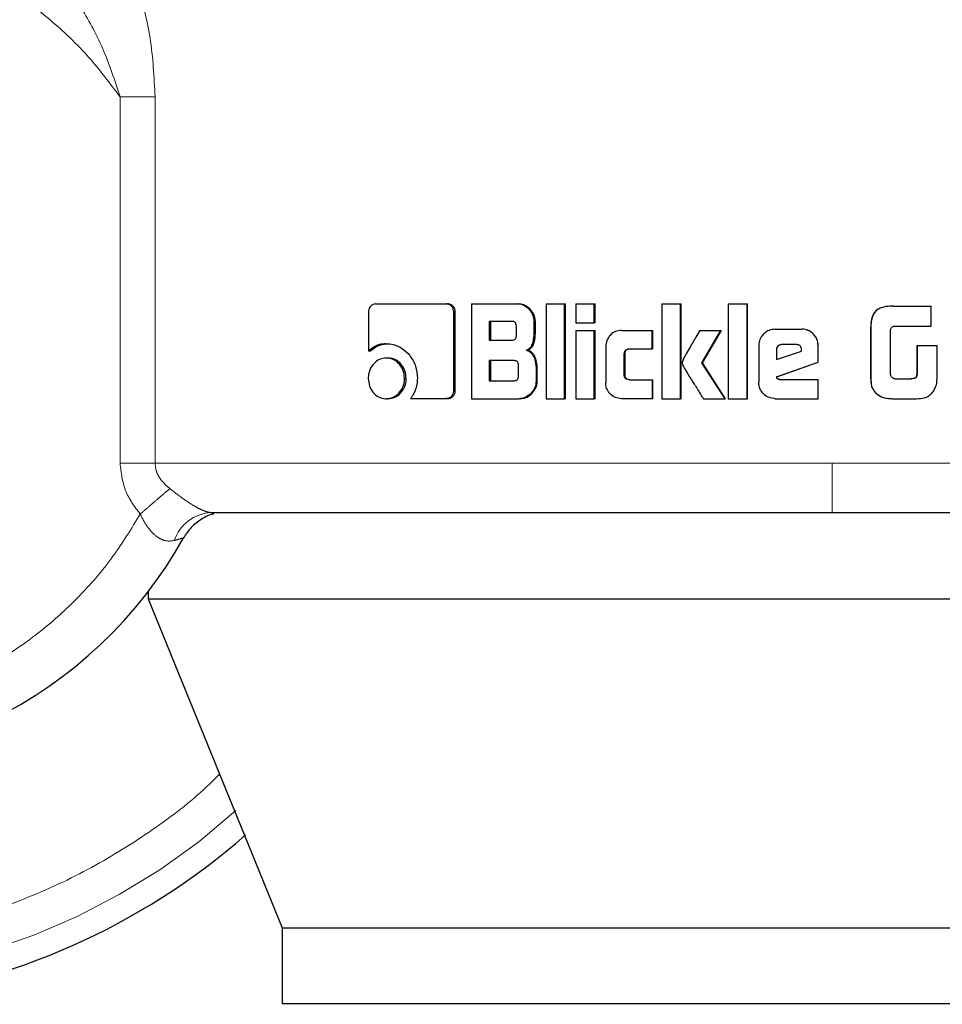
# Model space of a CAD drawing. Header units: millimetres. Extents: x 29 to 247, y 73 to 156.
# Tile 12 of 74: x 65.194 to 66.167, y 73.368 to 74.407. Entities that reach past the tile are written whole.
import ezdxf

# ---------------------------------------------------------------- set-up
doc = ezdxf.new("R2010")
doc.units = ezdxf.units.MM
doc.linetypes.add('PHANTOM', pattern=[12.7, 6.35, -1.27, 1.27, -1.27, 1.27, -1.27])

msp = doc.modelspace()

# ---------------------------------------------------------------- linework, layer by layer
at = {"color": 8, "linetype": 'PHANTOM', "lineweight": 18}
for p, q in [((65.3003, 73.9389), (65.3003, 74.3252)), ((65.3372, 74.3252), (65.3003, 74.3252)), ((65.3372, 73.9389), (65.3372, 74.3252)), ((66.0915, 74.0804), (66.0913, 74.0804)), ((66.0913, 74.0345), (66.0915, 74.0345)), ((65.3003, 73.9389), (65.3372, 73.9389)), ((66.051, 73.9389), (65.3372, 73.9389)), ((67.0573, 73.9389), (66.051, 73.9389))]:
    msp.add_line(p, q, dxfattribs=at)
at = {"color": 7, "linetype": 'Continuous', "lineweight": 25}
for p, q in [((65.5621, 74.0984), (65.5621, 74.0571)), ((65.5696, 74.1069), (65.6442, 74.1069)), ((65.6442, 74.1069), (65.6458, 74.1069)), ((65.652, 74.0156), (65.652, 74.0984)), ((65.6536, 74.0984), (65.652, 74.0984)), ((65.6536, 74.0156), (65.6536, 74.0984)), ((65.6708, 74.1069), (65.6708, 74.0069)), ((65.6708, 74.1069), (65.7192, 74.1069)), ((65.7192, 74.1069), (65.7205, 74.1069)), ((65.7495, 74.1069), (65.7687, 74.1069)), ((65.7495, 74.1069), (65.7495, 74.0069)), ((65.7687, 74.0069), (65.7687, 74.1069)), ((65.7687, 74.1069), (65.7698, 74.1069)), ((65.7698, 74.0069), (65.7698, 74.1069)), ((65.7807, 74.1069), (65.7807, 74.0869)), ((65.7807, 74.1069), (65.8001, 74.1069)), ((65.8001, 74.0869), (65.8001, 74.1069)), ((65.8001, 74.1069), (65.8011, 74.1069)), ((65.8011, 74.0869), (65.8011, 74.1069)), ((65.8713, 74.1069), (65.8713, 74.0069)), ((65.8713, 74.1069), (65.891, 74.1069)), ((65.891, 74.0069), (65.891, 74.1069)), ((65.891, 74.1069), (65.8917, 74.1069)), ((65.8917, 74.0069), (65.8917, 74.1069)), ((65.9412, 74.1069), (65.9611, 74.1069)), ((65.9412, 74.1069), (65.9412, 74.0069)), ((65.9611, 74.0069), (65.9611, 74.1069)), ((65.9611, 74.1069), (65.9615, 74.1069)), ((65.9615, 74.0069), (65.9615, 74.1069)), ((66.1153, 74.1045), (66.1155, 74.1045)), ((66.1155, 74.1045), (66.1551, 74.1045)), ((66.1551, 74.0835), (66.1551, 74.1045)), ((65.7132, 74.0884), (65.6893, 74.0884)), ((65.6893, 74.0884), (65.6893, 74.0687)), ((65.6907, 74.0884), (65.6907, 74.0687)), ((65.7368, 74.0764), (65.7368, 74.0884)), ((65.738, 74.0884), (65.7368, 74.0884)), ((65.738, 74.0764), (65.738, 74.0884)), ((65.7807, 74.0869), (65.8001, 74.0869)), ((65.8011, 74.0869), (65.8001, 74.0869)), ((65.718, 74.0737), (65.718, 74.0835)), ((65.738, 74.0764), (65.7368, 74.0764)), ((65.7807, 74.0789), (65.8001, 74.0789)), ((65.7807, 74.0789), (65.7807, 74.0069)), ((65.8001, 74.0069), (65.8001, 74.0789)), ((65.8001, 74.0789), (65.8011, 74.0789)), ((65.8011, 74.0069), (65.8011, 74.0789)), ((65.8288, 74.0789), (65.8612, 74.0789)), ((65.8612, 74.0594), (65.8612, 74.0789)), ((65.8612, 74.0789), (65.8619, 74.0789)), ((65.8619, 74.0594), (65.8619, 74.0789)), ((65.9112, 74.0789), (65.9336, 74.0789)), ((65.9135, 74.0447), (65.9336, 74.0789)), ((65.9141, 74.0447), (65.9341, 74.0789)), ((65.9336, 74.0789), (65.9341, 74.0789)), ((65.9909, 74.0802), (66.0187, 74.0802)), ((66.0187, 74.0802), (66.0188, 74.0802)), ((66.0913, 74.0804), (66.0913, 74.0345)), ((66.0915, 74.0804), (66.0915, 74.0345)), ((66.1125, 74.032), (66.1125, 74.0795)), ((66.1163, 74.0835), (66.1551, 74.0835)), ((65.6893, 74.0687), (65.7132, 74.0687)), ((65.5641, 74.0571), (65.5621, 74.0571)), ((65.5809, 74.0649), (65.5828, 74.0649)), ((65.7283, 74.0581), (65.7296, 74.0581)), ((65.8122, 74.0619), (65.8122, 74.0239)), ((65.8367, 74.0594), (65.8612, 74.0594)), ((65.8619, 74.0594), (65.8612, 74.0594)), ((65.9735, 74.0629), (65.9735, 74.0242)), ((65.992, 74.0589), (65.992, 74.0481)), ((65.992, 74.0589), (65.9923, 74.0589)), ((65.992, 74.0481), (66.0186, 74.057)), ((65.9923, 74.0589), (65.9923, 74.0481)), ((66.0135, 74.0639), (65.9972, 74.0639)), ((66.0186, 74.057), (66.0186, 74.0588)), ((66.036, 74.0454), (66.036, 74.0629)), ((66.0361, 74.0629), (66.036, 74.0629)), ((66.0361, 74.0454), (66.0361, 74.0629)), ((66.14, 74.063), (66.14, 74.0322)), ((66.14, 74.063), (66.1404, 74.063)), ((66.1404, 74.063), (66.1404, 74.0322)), ((66.1404, 74.063), (66.1614, 74.063)), ((66.1614, 74.0317), (66.1614, 74.063)), ((65.5827, 74.0498), (65.5808, 74.0498)), ((65.7156, 74.0471), (65.6893, 74.0471)), ((65.6893, 74.0471), (65.6893, 74.0259)), ((65.6907, 74.0471), (65.6907, 74.0259)), ((65.8317, 74.0319), (65.8317, 74.0544)), ((65.8326, 74.0544), (65.8317, 74.0544)), ((65.8326, 74.0319), (65.8326, 74.0544)), ((65.9923, 74.0301), (66.036, 74.0454)), ((65.9925, 74.0301), (66.0361, 74.0454)), ((66.0361, 74.0454), (66.036, 74.0454)), ((65.7203, 74.0309), (65.7203, 74.0421)), ((65.7387, 74.0395), (65.7387, 74.0253)), ((65.7399, 74.0395), (65.7387, 74.0395)), ((65.7399, 74.0253), (65.7399, 74.0395)), ((65.9141, 74.0447), (65.9135, 74.0447)), ((65.938, 74.0069), (65.9135, 74.0447)), ((65.9384, 74.0069), (65.9141, 74.0447)), ((65.6, 74.0283), (65.6018, 74.0283)), ((65.6893, 74.0259), (65.7156, 74.0259)), ((65.7399, 74.0253), (65.7387, 74.0253)), ((65.8326, 74.0319), (65.8317, 74.0319)), ((65.8367, 74.0269), (65.8612, 74.0269)), ((65.8612, 74.0269), (65.8619, 74.0269)), ((65.8612, 74.0269), (65.8612, 74.0069)), ((65.8619, 74.0069), (65.8619, 74.0269)), ((65.9925, 74.0301), (65.9923, 74.0301)), ((65.9954, 74.0272), (66.036, 74.0272)), ((66.036, 74.0069), (66.036, 74.0272)), ((66.036, 74.0272), (66.0361, 74.0272)), ((66.0361, 74.0069), (66.0361, 74.0272)), ((66.117, 74.0279), (66.1337, 74.0279)), ((66.14, 74.0322), (66.1404, 74.0322)), ((65.6536, 74.0156), (65.652, 74.0156)), ((65.5827, 74.0069), (65.5808, 74.0069)), ((65.6065, 74.0071), (65.6442, 74.0071)), ((65.6458, 74.0071), (65.6442, 74.0071)), ((65.6708, 74.0069), (65.7211, 74.0069)), ((65.7224, 74.0069), (65.7211, 74.0069)), ((65.7495, 74.0069), (65.7687, 74.0069)), ((65.7698, 74.0069), (65.7687, 74.0069)), ((65.7807, 74.0069), (65.8001, 74.0069)), ((65.8011, 74.0069), (65.8001, 74.0069)), ((65.8612, 74.0069), (65.8288, 74.0069)), ((65.8619, 74.0069), (65.8612, 74.0069)), ((65.8713, 74.0069), (65.891, 74.0069)), ((65.8917, 74.0069), (65.891, 74.0069)), ((65.9151, 74.0069), (65.938, 74.0069)), ((65.9384, 74.0069), (65.938, 74.0069)), ((65.9412, 74.0069), (65.9611, 74.0069)), ((65.9615, 74.0069), (65.9611, 74.0069)), ((65.9909, 74.0069), (66.036, 74.0069)), ((66.0361, 74.0069), (66.036, 74.0069)), ((66.0963, 74.0134), (66.0965, 74.0134)), ((66.1154, 74.0069), (66.1156, 74.0069)), ((66.1156, 74.0069), (66.1398, 74.0069)), ((65.3304, 73.7956), (65.3304, 73.804)), ((66.8664, 73.7956), (65.3304, 73.7956)), ((65.4713, 73.4486), (65.3304, 73.7956)), ((66.745, 73.4486), (65.4713, 73.4486)), ((65.4713, 73.3686), (65.4713, 73.4486)), ((66.745, 73.3686), (65.4713, 73.3686))]:
    msp.add_line(p, q, dxfattribs=at)
for radius, start, end in [(0.72, 105.8112, 311.2516), (0.4685, 123.2858, 330.8783)]:
    msp.add_arc((64.9579, 74.0882), radius, start, end, dxfattribs=at)
at = {"color": 8, "linetype": 'PHANTOM', "lineweight": 18}
for centre, radius, start, end in [((64.9579, 74.0882), 0.6941, 180, 312.0009), ((65.3986, 73.8435), 0.0434, 92.9206, 161.4515)]:
    msp.add_arc(centre, radius, start, end, dxfattribs=at)
for points, knots in [([(65.2638, 74.5344), (65.2743, 74.5226), (65.2956, 74.4988), (65.3183, 74.4461), (65.334, 74.3877), (65.3361, 74.3461), (65.3372, 74.3252)], [0, 0, 0, 0, 0.245901, 0.494343, 0.745908, 1, 1, 1, 1]), ([(65.3003, 74.3252), (65.2897, 74.3393), (65.2676, 74.3688), (65.2257, 74.4088), (65.175, 74.4455), (65.1151, 74.4758), (65.047, 74.4971), (64.9729, 74.5066), (64.896, 74.5024), (64.82, 74.4837), (64.749, 74.4512), (64.6865, 74.407), (64.6348, 74.3542), (64.595, 74.2962), (64.567, 74.2364), (64.5498, 74.1775), (64.5416, 74.1215), (64.5409, 74.068), (64.5468, 74.015), (64.5602, 73.96), (64.5831, 73.903), (64.6167, 73.8462), (64.6618, 73.7924), (64.7183, 73.7448), (64.7848, 73.7068), (64.8585, 73.6812), (64.936, 73.6699), (65.013, 73.6731), (65.0858, 73.6896), (65.1515, 73.7173), (65.2083, 73.7533), (65.2552, 73.7947), (65.2931, 73.8385), (65.3123, 73.8701), (65.3215, 73.8852)], [0, 0, 0, 0, 0.024611, 0.051425, 0.080457, 0.111629, 0.144739, 0.17945, 0.21529, 0.251681, 0.287991, 0.323595, 0.357938, 0.390581, 0.421221, 0.449692, 0.47594, 0.500002, 0.52405, 0.550282, 0.578737, 0.609363, 0.641994, 0.676326, 0.711924, 0.748231, 0.784624, 0.820469, 0.85519, 0.888312, 0.919498, 0.948546, 0.975374, 1, 1, 1, 1]), ([(65.3003, 74.3252), (65.2947, 74.3424), (65.2836, 74.3762), (65.2588, 74.4217), (65.2304, 74.4616), (65.2078, 74.4809), (65.1968, 74.4903)], [0, 0, 0, 0, 0.265018, 0.521287, 0.766877, 1, 1, 1, 1]), ([(65.4053, 73.6112), (65.3997, 73.6056), (65.3769, 73.5829), (65.3306, 73.5484), (65.2662, 73.5086), (65.1951, 73.4761), (65.1191, 73.4518), (65.0394, 73.4367), (64.9579, 73.4316), (64.8764, 73.4367), (64.7967, 73.4518), (64.7207, 73.4761), (64.6497, 73.5087), (64.585, 73.5482), (64.5272, 73.5932), (64.4768, 73.6422), (64.4295, 73.6989), (64.3875, 73.7631), (64.3529, 73.8337), (64.3252, 73.9125), (64.3066, 73.9972), (64.3042, 74.0591), (64.3031, 74.0882)], [0, 0, 0, 0, 0.015432, 0.063526, 0.113359, 0.164672, 0.217158, 0.270453, 0.324163, 0.377873, 0.431169, 0.483654, 0.534968, 0.5848, 0.632894, 0.679059, 0.723156, 0.778355, 0.829925, 0.877925, 0.942724, 1, 1, 1, 1]), ([(65.3215, 73.8852), (65.3155, 73.8932), (65.3036, 73.9092), (65.3014, 73.929), (65.3003, 73.9389)], [0, 0, 0, 0, 0.500882, 1, 1, 1, 1]), ([(65.3372, 73.9389), (65.3374, 73.9365), (65.3378, 73.9314), (65.3412, 73.9242), (65.3462, 73.9176), (65.3504, 73.914), (65.3527, 73.9121)], [0, 0, 0, 0, 0.228038, 0.46714, 0.723333, 1, 1, 1, 1]), ([(66.051, 73.8869), (66.051, 73.8876), (66.051, 73.8887), (66.051, 73.8952), (66.051, 73.9019), (66.051, 73.9102), (66.051, 73.9223), (66.051, 73.9324), (66.051, 73.9389)], [0, 0, 0, 0, 0.239817, 0.368844, 0.500513, 0.632109, 0.76089, 1, 1, 1, 1]), ([(65.3527, 73.9121), (65.3507, 73.9104), (65.3467, 73.9069), (65.339, 73.9003), (65.3304, 73.8929), (65.3245, 73.8877), (65.3215, 73.8852)], [0, 0, 0, 0, 0.246727, 0.500007, 0.753265, 1, 1, 1, 1]), ([(65.3527, 73.9121), (65.357, 73.9087), (65.3653, 73.9023), (65.3761, 73.895), (65.3838, 73.8908), (65.3888, 73.8886), (65.3931, 73.8871), (65.3953, 73.887), (65.3964, 73.8869)], [0, 0, 0, 0, 0.279019, 0.530999, 0.649378, 0.765761, 0.88161, 1, 1, 1, 1]), ([(65.3574, 73.8573), (65.3543, 73.8569), (65.3496, 73.8562), (65.3428, 73.8589), (65.3363, 73.8631), (65.3284, 73.8718), (65.3238, 73.8806), (65.3215, 73.8852)], [0, 0, 0, 0, 0.248991, 0.36944, 0.488633, 0.733641, 1, 1, 1, 1]), ([(65.3671, 73.8602), (65.367, 73.8601), (65.3667, 73.8601), (65.3642, 73.8593), (65.3601, 73.8581), (65.3574, 73.8573)], [0, 0, 0, 0, 0.243928, 0.491172, 1, 1, 1, 1])]:
    msp.add_open_spline(points, degree=3, knots=knots, dxfattribs=at)
at = {"color": 7, "linetype": 'Continuous', "lineweight": 25}
for points, knots in [([(65.5696, 74.1069), (65.5687, 74.1068), (65.5668, 74.1066), (65.5645, 74.1048), (65.5628, 74.1024), (65.5622, 74.1001), (65.5621, 74.0988), (65.5621, 74.0984)], [0, 0, 0, 0, 0.237866, 0.478401, 0.691213, 0.914851, 1, 1, 1, 1]), ([(65.652, 74.0984), (65.6519, 74.0994), (65.6518, 74.1015), (65.6501, 74.1041), (65.6481, 74.1059), (65.646, 74.1068), (65.6447, 74.1069), (65.6442, 74.1069)], [0, 0, 0, 0, 0.2320097, 0.4666642, 0.6743053, 0.866894, 1, 1, 1, 1]), ([(65.6536, 74.0984), (65.6535, 74.0995), (65.6533, 74.1017), (65.6515, 74.1043), (65.6493, 74.1062), (65.6472, 74.1068), (65.646, 74.1069), (65.6458, 74.1069)], [0, 0, 0, 0, 0.245384, 0.493238, 0.705931, 0.934129, 1, 1, 1, 1]), ([(65.7368, 74.0884), (65.7366, 74.0904), (65.7361, 74.0944), (65.7326, 74.1002), (65.7279, 74.1046), (65.7228, 74.1067), (65.7201, 74.1068), (65.7192, 74.1069)], [0, 0, 0, 0, 0.211226, 0.417836, 0.697634, 0.899608, 1, 1, 1, 1]), ([(65.738, 74.0884), (65.7378, 74.0904), (65.7374, 74.0945), (65.7338, 74.1002), (65.7291, 74.1046), (65.7241, 74.1067), (65.7214, 74.1068), (65.7205, 74.1069)], [0, 0, 0, 0, 0.212419, 0.420132, 0.699962, 0.900884, 1, 1, 1, 1]), ([(66.1153, 74.1045), (66.1126, 74.1045), (66.1073, 74.1043), (66.1005, 74.1024), (66.0958, 74.0988), (66.0928, 74.0937), (66.0915, 74.0873), (66.0914, 74.0825), (66.0913, 74.0804)], [0, 0, 0, 0, 0.201041, 0.403985, 0.519797, 0.635418, 0.841126, 1, 1, 1, 1]), ([(66.1155, 74.1045), (66.1129, 74.1045), (66.1074, 74.1043), (66.1006, 74.1024), (66.0959, 74.0987), (66.093, 74.0936), (66.0917, 74.0873), (66.0915, 74.0824), (66.0915, 74.0804)], [0, 0, 0, 0, 0.202668, 0.4073, 0.523064, 0.638667, 0.845689, 1, 1, 1, 1]), ([(65.718, 74.0835), (65.7179, 74.0843), (65.7178, 74.0856), (65.717, 74.0871), (65.7159, 74.088), (65.7146, 74.0884), (65.7136, 74.0884), (65.7132, 74.0884)], [0, 0, 0, 0, 0.314698, 0.468372, 0.623045, 0.839729, 1, 1, 1, 1]), ([(65.7283, 74.0581), (65.7295, 74.0586), (65.7317, 74.0596), (65.7343, 74.0626), (65.7363, 74.0683), (65.7366, 74.0731), (65.7368, 74.0764)], [0, 0, 0, 0, 0.186537, 0.343358, 0.548864, 1, 1, 1, 1]), ([(65.7296, 74.0581), (65.7308, 74.0586), (65.733, 74.0596), (65.7356, 74.0626), (65.7376, 74.0683), (65.7378, 74.0731), (65.738, 74.0764)], [0, 0, 0, 0, 0.184889, 0.341676, 0.546632, 1, 1, 1, 1]), ([(65.8288, 74.0789), (65.8267, 74.0787), (65.8223, 74.0783), (65.8172, 74.0745), (65.8136, 74.0696), (65.8123, 74.0651), (65.8122, 74.0625), (65.8122, 74.0619)], [0, 0, 0, 0, 0.24611, 0.494095, 0.706512, 0.932702, 1, 1, 1, 1]), ([(65.9112, 74.0789), (65.9099, 74.0765), (65.9084, 74.0741), (65.9068, 74.0713), (65.9065, 74.0707), (65.9061, 74.07), (65.9058, 74.0694), (65.9054, 74.0688), (65.9052, 74.0684), (65.9048, 74.0678), (65.9045, 74.0672), (65.9042, 74.0666), (65.9039, 74.0662), (65.9037, 74.0658), (65.9034, 74.0653), (65.9032, 74.0649), (65.9028, 74.0643), (65.9022, 74.0633), (65.9004, 74.0601), (65.8981, 74.056), (65.8957, 74.0519), (65.8946, 74.0499), (65.8935, 74.0477), (65.8931, 74.046), (65.8928, 74.0447)], [0, 0, 0, 0, 0.2070511, 0.2199791, 0.2458273, 0.2588102, 0.2846606, 0.2975908, 0.3105187, 0.3235016, 0.349352, 0.3622821, 0.3752122, 0.3881424, 0.4011253, 0.414063, 0.4269954, 0.4528632, 0.5046414, 0.7116503, 0.8151718, 0.8669292, 0.8928073, 1, 1, 1, 1]), ([(65.9909, 74.0802), (65.9886, 74.08), (65.9842, 74.0795), (65.9788, 74.0758), (65.975, 74.0709), (65.9736, 74.0663), (65.9736, 74.0636), (65.9735, 74.0629)], [0, 0, 0, 0, 0.242829, 0.48715, 0.701526, 0.919955, 1, 1, 1, 1]), ([(66.036, 74.0629), (66.0358, 74.0651), (66.0354, 74.0695), (66.0316, 74.0749), (66.0267, 74.0787), (66.0221, 74.0801), (66.0194, 74.0802), (66.0187, 74.0802)], [0, 0, 0, 0, 0.2427735, 0.4869734, 0.7008709, 0.9203861, 1, 1, 1, 1]), ([(66.0361, 74.0629), (66.0359, 74.0651), (66.0354, 74.0696), (66.0316, 74.075), (66.0267, 74.0787), (66.0222, 74.0801), (66.0195, 74.0802), (66.0188, 74.0802)], [0, 0, 0, 0, 0.244548, 0.490529, 0.705464, 0.924182, 1, 1, 1, 1]), ([(66.1125, 74.0795), (66.1127, 74.0801), (66.1129, 74.0812), (66.1138, 74.0825), (66.115, 74.0833), (66.1159, 74.0834), (66.1163, 74.0835)], [0, 0, 0, 0, 0.336169, 0.550357, 0.765284, 1, 1, 1, 1]), ([(65.7132, 74.0687), (65.7139, 74.0687), (65.715, 74.0688), (65.7165, 74.0695), (65.7174, 74.0706), (65.7179, 74.072), (65.718, 74.0731), (65.718, 74.0737)], [0, 0, 0, 0, 0.272546, 0.436184, 0.60121, 0.792638, 1, 1, 1, 1]), ([(65.5809, 74.0649), (65.5785, 74.0647), (65.5731, 74.0643), (65.5667, 74.0612), (65.5632, 74.0581), (65.5621, 74.0571)], [0, 0, 0, 0, 0.350319, 0.792571, 1, 1, 1, 1]), ([(65.5641, 74.0571), (65.5659, 74.0587), (65.5702, 74.0624), (65.5769, 74.0646), (65.5814, 74.0648), (65.5828, 74.0649)], [0, 0, 0, 0, 0.348282, 0.793382, 1, 1, 1, 1]), ([(65.5809, 74.0649), (65.5833, 74.0647), (65.5891, 74.0644), (65.598, 74.0603), (65.6062, 74.0524), (65.6126, 74.0415), (65.6133, 74.0328), (65.6136, 74.0285)], [0, 0, 0, 0, 0.1416577, 0.344216, 0.5459236, 0.7751893, 1, 1, 1, 1]), ([(65.7283, 74.0581), (65.7295, 74.0577), (65.7322, 74.0568), (65.7354, 74.0533), (65.7381, 74.0474), (65.7384, 74.0425), (65.7387, 74.0395)], [0, 0, 0, 0, 0.175771, 0.369327, 0.612823, 1, 1, 1, 1]), ([(65.7399, 74.0395), (65.7397, 74.0422), (65.7394, 74.0469), (65.7371, 74.0526), (65.7341, 74.0562), (65.7315, 74.0576), (65.7299, 74.058), (65.7296, 74.0581)], [0, 0, 0, 0, 0.34731, 0.606057, 0.779146, 0.952778, 1, 1, 1, 1]), ([(65.8317, 74.0544), (65.8318, 74.0551), (65.8318, 74.0562), (65.8325, 74.0577), (65.8335, 74.0587), (65.8349, 74.0593), (65.8361, 74.0594), (65.8367, 74.0594)], [0, 0, 0, 0, 0.2492631, 0.4119792, 0.5763231, 0.7639014, 1, 1, 1, 1]), ([(65.8326, 74.0544), (65.8326, 74.0551), (65.8327, 74.0563), (65.8334, 74.0578), (65.8344, 74.0588), (65.8359, 74.0593), (65.837, 74.0594), (65.8375, 74.0594)], [0, 0, 0, 0, 0.266484, 0.427914, 0.590929, 0.784431, 1, 1, 1, 1]), ([(65.9972, 74.0639), (65.9965, 74.0638), (65.9951, 74.0637), (65.9934, 74.0624), (65.9923, 74.0609), (65.9921, 74.0597), (65.992, 74.059), (65.992, 74.0589)], [0, 0, 0, 0, 0.272011, 0.519214, 0.75548, 0.965099, 1, 1, 1, 1]), ([(65.9974, 74.0639), (65.9967, 74.0638), (65.9954, 74.0637), (65.9937, 74.0625), (65.9926, 74.061), (65.9923, 74.0597), (65.9923, 74.059), (65.9923, 74.0589)], [0, 0, 0, 0, 0.2572989, 0.5051531, 0.7387189, 0.9505602, 1, 1, 1, 1]), ([(66.0186, 74.0588), (66.0185, 74.0595), (66.0184, 74.0607), (66.0177, 74.0623), (66.0167, 74.0632), (66.0153, 74.0638), (66.0142, 74.0639), (66.0135, 74.0639)], [0, 0, 0, 0, 0.273212, 0.436191, 0.600386, 0.749585, 1, 1, 1, 1]), ([(65.5808, 74.0498), (65.5784, 74.0495), (65.5735, 74.049), (65.5677, 74.0443), (65.5635, 74.0382), (65.562, 74.0326), (65.5619, 74.0292), (65.5619, 74.0283)], [0, 0, 0, 0, 0.243019, 0.488145, 0.698196, 0.921098, 1, 1, 1, 1]), ([(65.6, 74.0283), (65.5998, 74.0311), (65.5993, 74.0366), (65.5951, 74.0433), (65.5896, 74.048), (65.5846, 74.0497), (65.5816, 74.0498), (65.5808, 74.0498)], [0, 0, 0, 0, 0.242985, 0.488098, 0.700025, 0.923096, 1, 1, 1, 1]), ([(65.6018, 74.0283), (65.6016, 74.031), (65.6011, 74.0365), (65.597, 74.0431), (65.5916, 74.0479), (65.5865, 74.0497), (65.5835, 74.0498), (65.5827, 74.0498)], [0, 0, 0, 0, 0.240943, 0.483962, 0.695735, 0.919697, 1, 1, 1, 1]), ([(65.7203, 74.0421), (65.7203, 74.0429), (65.7202, 74.0442), (65.7193, 74.0457), (65.7183, 74.0466), (65.7169, 74.047), (65.716, 74.047), (65.7156, 74.0471)], [0, 0, 0, 0, 0.320836, 0.474024, 0.628112, 0.843747, 1, 1, 1, 1]), ([(65.8928, 74.0447), (65.893, 74.0438), (65.8933, 74.0419), (65.8962, 74.0371), (65.8987, 74.033), (65.9009, 74.0295), (65.9012, 74.029), (65.9015, 74.0285), (65.9019, 74.0278), (65.9033, 74.0257), (65.9048, 74.0233), (65.9063, 74.021), (65.9073, 74.0194), (65.9082, 74.0178), (65.91, 74.0151), (65.9122, 74.0116), (65.9141, 74.0084), (65.9151, 74.0069)], [0, 0, 0, 0, 0.061757, 0.125076, 0.37786, 0.393666, 0.40945, 0.417334, 0.433134, 0.464708, 0.591013, 0.622545, 0.654122, 0.717302, 0.748875, 0.87517, 1, 1, 1, 1]), ([(66.0913, 74.0345), (66.0913, 74.0319), (66.0914, 74.0266), (66.0919, 74.0188), (66.095, 74.015), (66.0963, 74.0134)], [0, 0, 0, 0, 0.359111, 0.720131, 1, 1, 1, 1]), ([(66.0915, 74.0345), (66.0915, 74.0318), (66.0916, 74.0265), (66.0921, 74.0187), (66.0952, 74.015), (66.0965, 74.0134)], [0, 0, 0, 0, 0.362523, 0.727296, 1, 1, 1, 1]), ([(65.5619, 74.0283), (65.5621, 74.0256), (65.5626, 74.02), (65.5667, 74.0134), (65.572, 74.0087), (65.577, 74.007), (65.58, 74.0069), (65.5808, 74.0069)], [0, 0, 0, 0, 0.2431168, 0.4883445, 0.6977559, 0.9166228, 1, 1, 1, 1]), ([(65.5808, 74.0069), (65.5833, 74.0072), (65.5882, 74.0077), (65.5942, 74.0123), (65.5984, 74.0184), (65.5999, 74.0241), (65.6, 74.0274), (65.6, 74.0283)], [0, 0, 0, 0, 0.2429399, 0.488025, 0.7010279, 0.9191107, 1, 1, 1, 1]), ([(65.5827, 74.0069), (65.5851, 74.0072), (65.59, 74.0077), (65.5959, 74.0123), (65.6001, 74.0183), (65.6017, 74.024), (65.6018, 74.0274), (65.6018, 74.0283)], [0, 0, 0, 0, 0.240978, 0.48405, 0.695992, 0.915318, 1, 1, 1, 1]), ([(65.6136, 74.0285), (65.6134, 74.0257), (65.613, 74.0192), (65.6099, 74.012), (65.6071, 74.008), (65.6065, 74.0071)], [0, 0, 0, 0, 0.351388, 0.854003, 1, 1, 1, 1]), ([(65.7156, 74.0259), (65.7163, 74.0259), (65.7174, 74.026), (65.7188, 74.0267), (65.7197, 74.0278), (65.7203, 74.0292), (65.7203, 74.0303), (65.7203, 74.0309)], [0, 0, 0, 0, 0.266641, 0.429065, 0.593079, 0.790557, 1, 1, 1, 1]), ([(65.7387, 74.0253), (65.7385, 74.0233), (65.7381, 74.0193), (65.7345, 74.0135), (65.7297, 74.0091), (65.7246, 74.0071), (65.7219, 74.0069), (65.7211, 74.0069)], [0, 0, 0, 0, 0.2123, 0.418075, 0.699484, 0.905999, 1, 1, 1, 1]), ([(65.7224, 74.0069), (65.7243, 74.0071), (65.7282, 74.0076), (65.7337, 74.0114), (65.7379, 74.0164), (65.7398, 74.0216), (65.7399, 74.0245), (65.7399, 74.0253)], [0, 0, 0, 0, 0.21366, 0.427806, 0.703095, 0.907306, 1, 1, 1, 1]), ([(65.8367, 74.0269), (65.8358, 74.027), (65.8345, 74.0271), (65.8331, 74.028), (65.8322, 74.0291), (65.8318, 74.0304), (65.8317, 74.0315), (65.8317, 74.0319)], [0, 0, 0, 0, 0.3243933, 0.4757093, 0.6268608, 0.8310673, 1, 1, 1, 1]), ([(65.8375, 74.0269), (65.8366, 74.027), (65.8353, 74.0271), (65.8339, 74.028), (65.833, 74.0291), (65.8326, 74.0305), (65.8326, 74.0315), (65.8326, 74.0319)], [0, 0, 0, 0, 0.334787, 0.484862, 0.634475, 0.846392, 1, 1, 1, 1]), ([(65.9909, 74.0069), (65.9886, 74.0071), (65.9841, 74.0076), (65.9787, 74.0114), (65.975, 74.0163), (65.9736, 74.0208), (65.9736, 74.0235), (65.9735, 74.0242)], [0, 0, 0, 0, 0.246532, 0.494876, 0.706853, 0.924821, 1, 1, 1, 1]), ([(65.9954, 74.0272), (65.9949, 74.0273), (65.9941, 74.0273), (65.9933, 74.0277), (65.9928, 74.028), (65.9924, 74.0288), (65.9923, 74.0295), (65.9923, 74.0301)], [0, 0, 0, 0, 0.33472, 0.463059, 0.562403, 0.66202, 1, 1, 1, 1]), ([(65.9957, 74.0272), (65.9952, 74.0272), (65.9945, 74.0273), (65.9937, 74.0276), (65.9931, 74.0279), (65.9927, 74.0287), (65.9926, 74.0295), (65.9925, 74.0301)], [0, 0, 0, 0, 0.28992, 0.426938, 0.536916, 0.648041, 1, 1, 1, 1]), ([(66.113, 74.0305), (66.113, 74.0306), (66.1128, 74.0309), (66.1126, 74.0315), (66.1125, 74.0318), (66.1125, 74.032)], [0, 0, 0, 0, 0.335273, 0.667373, 1, 1, 1, 1]), ([(66.117, 74.0279), (66.1165, 74.028), (66.1154, 74.0283), (66.1139, 74.0291), (66.1133, 74.03), (66.113, 74.0305)], [0, 0, 0, 0, 0.335031, 0.673206, 1, 1, 1, 1]), ([(66.14, 74.0322), (66.1399, 74.0314), (66.1396, 74.0302), (66.1386, 74.0289), (66.137, 74.0281), (66.1352, 74.0279), (66.1338, 74.0279), (66.1334, 74.0279)], [0, 0, 0, 0, 0.273106, 0.402286, 0.531316, 0.855141, 1, 1, 1, 1]), ([(66.1404, 74.0322), (66.1402, 74.0316), (66.1401, 74.0305), (66.1393, 74.0293), (66.1382, 74.0285), (66.1363, 74.0279), (66.1347, 74.0279), (66.1337, 74.0279)], [0, 0, 0, 0, 0.21514, 0.346671, 0.478637, 0.657939, 1, 1, 1, 1]), ([(66.1595, 74.0184), (66.1599, 74.0195), (66.1608, 74.0216), (66.1614, 74.0261), (66.1614, 74.0295), (66.1614, 74.0317)], [0, 0, 0, 0, 0.259623, 0.509304, 1, 1, 1, 1]), ([(65.6442, 74.0071), (65.6451, 74.0072), (65.6471, 74.0074), (65.6495, 74.0092), (65.6513, 74.0116), (65.6519, 74.0139), (65.652, 74.0153), (65.652, 74.0156)], [0, 0, 0, 0, 0.2373483, 0.4774022, 0.6928551, 0.9182645, 1, 1, 1, 1]), ([(65.6458, 74.0071), (65.6469, 74.0073), (65.649, 74.0075), (65.6515, 74.0096), (65.6531, 74.0121), (65.6535, 74.0142), (65.6536, 74.0154), (65.6536, 74.0156)], [0, 0, 0, 0, 0.267562, 0.513588, 0.736646, 0.951871, 1, 1, 1, 1]), ([(65.8288, 74.0069), (65.8266, 74.0071), (65.8221, 74.0076), (65.8168, 74.0116), (65.8133, 74.0166), (65.8123, 74.021), (65.8122, 74.0234), (65.8122, 74.0239)], [0, 0, 0, 0, 0.2545641, 0.5106568, 0.7283725, 0.9451923, 1, 1, 1, 1]), ([(66.1398, 74.0069), (66.1425, 74.007), (66.147, 74.0072), (66.153, 74.0097), (66.157, 74.0136), (66.1586, 74.0168), (66.1595, 74.0184)], [0, 0, 0, 0, 0.33119, 0.554453, 0.778851, 1, 1, 1, 1]), ([(66.0963, 74.0134), (66.0975, 74.0122), (66.1001, 74.0098), (66.1066, 74.0071), (66.1119, 74.007), (66.1154, 74.0069)], [0, 0, 0, 0, 0.250022, 0.499832, 1, 1, 1, 1]), ([(66.0965, 74.0134), (66.0984, 74.0117), (66.1024, 74.0082), (66.1095, 74.007), (66.1138, 74.0069), (66.1156, 74.0069)], [0, 0, 0, 0, 0.369024, 0.738819, 1, 1, 1, 1]), ([(65.3992, 73.8851), (65.3992, 73.8851), (65.3945, 73.8851), (65.386, 73.8797), (65.3747, 73.8718), (65.3696, 73.864), (65.3671, 73.8602)], [0, 0, 0, 0, 0.000029, 0.337287, 0.674581, 1, 1, 1, 1]), ([(65.3964, 73.8869), (65.4262, 73.8869), (65.4864, 73.8869), (65.5887, 73.8869), (65.6984, 73.8869), (65.8138, 73.8869), (65.9319, 73.8869), (66.0115, 73.8869), (66.051, 73.8869)], [0, 0, 0, 0, 0.165108, 0.332427, 0.500901, 0.669156, 0.835866, 1, 1, 1, 1]), ([(66.051, 73.8869), (66.0792, 73.8869), (66.1375, 73.8869), (66.2271, 73.8869), (66.3221, 73.8869), (66.4217, 73.8869), (66.5247, 73.8869), (66.6182, 73.8869), (66.7009, 73.8869), (66.7723, 73.8869), (66.8379, 73.8869), (66.8954, 73.8869), (66.9429, 73.8869), (66.9782, 73.8869), (67.001, 73.8869), (67.0038, 73.8869), (67.0052, 73.8869)], [0, 0, 0, 0, 0.056512, 0.116767, 0.180699, 0.251723, 0.328021, 0.409681, 0.474925, 0.543225, 0.614383, 0.68811, 0.76403, 0.841683, 0.920534, 1, 1, 1, 1])]:
    msp.add_open_spline(points, degree=3, knots=knots, dxfattribs=at)

doc.saveas('drawing.dxf')
